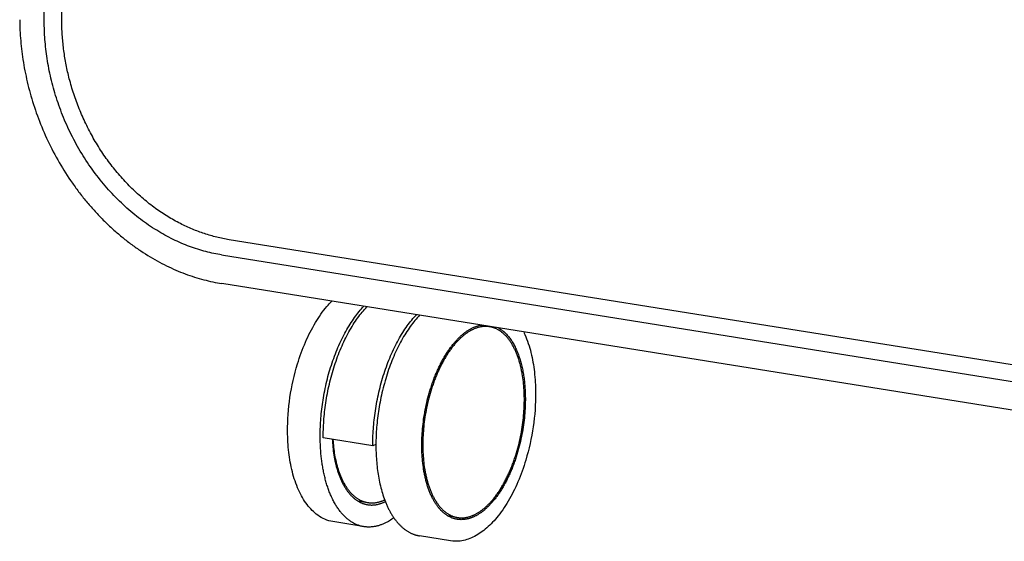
# Model space of a CAD drawing. Extents: x 11880 to 25577, y 6756 to 10446.
# Tile 38 of 87: x 23006 to 23246, y 7041 to 7168. Entities that reach past the tile are written whole.
import ezdxf

# ---------------------------------------------------------------- set-up
doc = ezdxf.new("R2010")
doc.units = 0
doc.header["$MEASUREMENT"] = 0
doc.layers.add('HAIRLINE', color=178, linetype='CONTINUOUS')

msp = doc.modelspace()

# ---------------------------------------------------------------- linework, layer by layer
at = {"layer": 'HAIRLINE', "color": 254}
for p, q in [((23016.27, 7167.86), (23012.21, 7673.94)), ((23011.99, 7167.56), (23011.3, 7252.99)), ((23356.99, 7066.94), (23057.11, 7114.82)), ((23055.27, 7111.09), (23355.21, 7063.13)), ((23355.24, 7056.02), (23055.33, 7104.12)), ((23118.36, 7093.95), (23120.43, 7093.62)), ((23092.18, 7064.49), (23080.09, 7066.46)), ((23092.94, 7064.85), (23092.18, 7064.49)), ((23090.78, 7050.64), (23088.63, 7050.99)), ((23112.67, 7047.06), (23110.53, 7047.41)), ((23089.74, 7044.83), (23082.43, 7046.03)), ((23111.1, 7041.33), (23103.54, 7042.57))]:
    msp.add_line(p, q, dxfattribs=at)
for points in [[(23005.99, 7168.5), (23006, 7167.87), (23006.01, 7167.24), (23006.03, 7166.6), (23006.06, 7165.97), (23006.09, 7165.33), (23006.13, 7164.68), (23006.18, 7164.03), (23006.23, 7163.38), (23006.29, 7162.73), (23006.35, 7162.07), (23006.42, 7161.41), (23006.5, 7160.75), (23006.59, 7160.08), (23006.68, 7159.42), (23006.78, 7158.75), (23006.89, 7158.07), (23007, 7157.4), (23007.12, 7156.72), (23007.25, 7156.05), (23007.38, 7155.37), (23007.53, 7154.69), (23007.68, 7154), (23007.83, 7153.32), (23008, 7152.63), (23008.17, 7151.95), (23008.35, 7151.26), (23008.54, 7150.57), (23008.73, 7149.89), (23008.93, 7149.2), (23009.14, 7148.51), (23009.36, 7147.82), (23009.58, 7147.13), (23009.81, 7146.45), (23010.05, 7145.76), (23010.3, 7145.07), (23010.55, 7144.39), (23010.82, 7143.7), (23011.09, 7143.02), (23011.36, 7142.34), (23011.65, 7141.65), (23011.94, 7140.98), (23012.24, 7140.3), (23012.55, 7139.62), (23012.86, 7138.95), (23013.18, 7138.28), (23013.51, 7137.61), (23013.85, 7136.95), (23014.19, 7136.28), (23014.54, 7135.63), (23014.9, 7134.97), (23015.26, 7134.32), (23015.63, 7133.67), (23016.01, 7133.02), (23016.4, 7132.38), (23016.79, 7131.75), (23017.19, 7131.11), (23017.59, 7130.49), (23018, 7129.86), (23018.42, 7129.25), (23018.63, 7128.94), (23018.84, 7128.63), (23019.06, 7128.33), (23019.27, 7128.02), (23019.49, 7127.72), (23019.71, 7127.42), (23019.93, 7127.12), (23020.15, 7126.82), (23020.38, 7126.53), (23020.6, 7126.23), (23020.83, 7125.94), (23021.05, 7125.64), (23021.28, 7125.35), (23021.51, 7125.06), (23021.75, 7124.78), (23021.98, 7124.49), (23022.21, 7124.21), (23022.45, 7123.92), (23022.69, 7123.64), (23022.93, 7123.36), (23023.17, 7123.08), (23023.41, 7122.81), (23023.65, 7122.53), (23023.89, 7122.26), (23024.14, 7121.99), (23024.38, 7121.72), (23024.63, 7121.45), (23024.88, 7121.18), (23025.13, 7120.92), (23025.38, 7120.65), (23025.63, 7120.39), (23025.88, 7120.13), (23026.14, 7119.87), (23026.39, 7119.62), (23026.65, 7119.36), (23026.91, 7119.11), (23027.16, 7118.86), (23027.42, 7118.61), (23027.68, 7118.36), (23027.94, 7118.12), (23028.21, 7117.88), (23028.47, 7117.64), (23028.73, 7117.4), (23029, 7117.16), (23029.26, 7116.92), (23029.53, 7116.69), (23029.8, 7116.46), (23030.07, 7116.23), (23030.33, 7116), (23030.6, 7115.78), (23030.88, 7115.55), (23031.15, 7115.33), (23031.42, 7115.11), (23031.69, 7114.89), (23031.96, 7114.68), (23032.24, 7114.47), (23032.51, 7114.25), (23032.79, 7114.05), (23033.07, 7113.84), (23033.34, 7113.63), (23033.62, 7113.43), (23033.9, 7113.23), (23034.18, 7113.03), (23034.45, 7112.83), (23034.73, 7112.64), (23035.01, 7112.45), (23035.29, 7112.26), (23035.57, 7112.07), (23036.14, 7111.7), (23036.7, 7111.34), (23037.27, 7110.98), (23037.83, 7110.64), (23038.4, 7110.3), (23038.97, 7109.97), (23039.54, 7109.65), (23040.11, 7109.34), (23040.68, 7109.04), (23041.26, 7108.75), (23041.83, 7108.46), (23042.4, 7108.19), (23042.97, 7107.92), (23043.55, 7107.66), (23044.12, 7107.41), (23044.69, 7107.17), (23045.26, 7106.93), (23045.83, 7106.71), (23046.4, 7106.49), (23046.97, 7106.28), (23047.54, 7106.08), (23048.11, 7105.89), (23048.67, 7105.71), (23049.24, 7105.53), (23049.8, 7105.36), (23050.36, 7105.2), (23050.92, 7105.05), (23051.48, 7104.91), (23052.03, 7104.77), (23052.59, 7104.64), (23053.14, 7104.52), (23053.69, 7104.41), (23054.24, 7104.3), (23054.78, 7104.21), (23055.33, 7104.12)], [(23055.27, 7111.09), (23054.8, 7111.17), (23054.32, 7111.26), (23053.84, 7111.35), (23053.36, 7111.45), (23052.87, 7111.55), (23052.39, 7111.67), (23051.9, 7111.79), (23051.41, 7111.91), (23050.92, 7112.04), (23050.43, 7112.18), (23049.93, 7112.33), (23049.44, 7112.48), (23048.94, 7112.65), (23048.44, 7112.81), (23047.94, 7112.99), (23047.45, 7113.17), (23046.95, 7113.36), (23046.45, 7113.56), (23045.94, 7113.76), (23045.44, 7113.98), (23044.94, 7114.2), (23044.44, 7114.42), (23043.94, 7114.66), (23043.44, 7114.9), (23042.93, 7115.15), (23042.43, 7115.41), (23041.93, 7115.67), (23041.43, 7115.94), (23040.93, 7116.22), (23040.43, 7116.51), (23039.93, 7116.81), (23039.43, 7117.11), (23038.94, 7117.42), (23038.44, 7117.73), (23037.95, 7118.06), (23037.46, 7118.39), (23036.97, 7118.73), (23036.48, 7119.08), (23035.99, 7119.43), (23035.51, 7119.79), (23035.02, 7120.16), (23034.54, 7120.54), (23034.06, 7120.92), (23033.59, 7121.31), (23033.12, 7121.71), (23032.65, 7122.11), (23032.18, 7122.52), (23031.72, 7122.94), (23031.25, 7123.37), (23030.8, 7123.8), (23030.34, 7124.23), (23029.89, 7124.68), (23029.45, 7125.13), (23029, 7125.59), (23028.56, 7126.05), (23028.13, 7126.52), (23027.7, 7126.99), (23027.27, 7127.48), (23026.85, 7127.96), (23026.43, 7128.45), (23026.02, 7128.95), (23025.61, 7129.46), (23025.21, 7129.97), (23024.81, 7130.48), (23024.42, 7131), (23024.03, 7131.52), (23023.65, 7132.05), (23023.27, 7132.59), (23022.9, 7133.12), (23022.53, 7133.67), (23022.17, 7134.21), (23021.82, 7134.76), (23021.47, 7135.32), (23021.12, 7135.88), (23020.78, 7136.44), (23020.45, 7137), (23020.13, 7137.57), (23019.81, 7138.14), (23019.49, 7138.72), (23019.19, 7139.3), (23018.89, 7139.88), (23018.59, 7140.46), (23018.3, 7141.05), (23018.02, 7141.64), (23017.74, 7142.23), (23017.48, 7142.82), (23017.21, 7143.41), (23016.96, 7144.01), (23016.71, 7144.61), (23016.46, 7145.2), (23016.23, 7145.8), (23016, 7146.4), (23015.77, 7147.01), (23015.56, 7147.61), (23015.35, 7148.21), (23015.14, 7148.81), (23014.95, 7149.42), (23014.76, 7150.02), (23014.57, 7150.63), (23014.4, 7151.23), (23014.23, 7151.83), (23014.06, 7152.44), (23013.9, 7153.04), (23013.75, 7153.64), (23013.61, 7154.24), (23013.47, 7154.84), (23013.34, 7155.44), (23013.22, 7156.04), (23013.1, 7156.63), (23012.98, 7157.23), (23012.88, 7157.82), (23012.78, 7158.41), (23012.69, 7159), (23012.6, 7159.59), (23012.52, 7160.18), (23012.44, 7160.76), (23012.37, 7161.34), (23012.31, 7161.92), (23012.25, 7162.5), (23012.2, 7163.07), (23012.16, 7163.64), (23012.12, 7164.21), (23012.08, 7164.77), (23012.05, 7165.34), (23012.03, 7165.9), (23012.01, 7166.45), (23012, 7167.01), (23011.99, 7167.56)], [(23057.11, 7114.82), (23056.73, 7114.88), (23056.35, 7114.95), (23055.97, 7115.02), (23055.59, 7115.09), (23055.22, 7115.17), (23054.84, 7115.25), (23054.46, 7115.34), (23054.08, 7115.43), (23053.71, 7115.53), (23053.33, 7115.62), (23052.95, 7115.73), (23052.58, 7115.83), (23052.2, 7115.94), (23051.83, 7116.05), (23051.46, 7116.17), (23051.08, 7116.29), (23050.71, 7116.42), (23050.34, 7116.55), (23049.97, 7116.68), (23049.6, 7116.82), (23049.23, 7116.96), (23048.86, 7117.1), (23048.49, 7117.25), (23048.13, 7117.4), (23047.76, 7117.55), (23047.4, 7117.71), (23047.03, 7117.87), (23046.67, 7118.04), (23046.31, 7118.21), (23045.94, 7118.38), (23045.58, 7118.56), (23045.23, 7118.74), (23044.83, 7118.95), (23044.43, 7119.15), (23044.04, 7119.37), (23043.65, 7119.58), (23043.26, 7119.8), (23042.87, 7120.03), (23042.49, 7120.26), (23042.11, 7120.49), (23041.73, 7120.72), (23041.35, 7120.96), (23040.97, 7121.2), (23040.6, 7121.45), (23040.23, 7121.7), (23039.86, 7121.95), (23039.5, 7122.21), (23039.13, 7122.47), (23038.76, 7122.75), (23038.38, 7123.03), (23038, 7123.31), (23037.63, 7123.6), (23037.26, 7123.89), (23036.9, 7124.19), (23036.53, 7124.49), (23036.17, 7124.79), (23035.81, 7125.09), (23035.46, 7125.4), (23035.11, 7125.71), (23034.76, 7126.03), (23034.41, 7126.35), (23034.07, 7126.67), (23033.73, 7127), (23033.39, 7127.32), (23033.05, 7127.66), (23032.71, 7128), (23032.37, 7128.35), (23032.04, 7128.7), (23031.71, 7129.05), (23031.38, 7129.4), (23031.06, 7129.76), (23030.74, 7130.12), (23030.42, 7130.48), (23030.1, 7130.85), (23029.79, 7131.21), (23029.49, 7131.59), (23029.18, 7131.96), (23028.88, 7132.33), (23028.58, 7132.71), (23028.29, 7133.09), (23027.99, 7133.48), (23027.7, 7133.88), (23027.41, 7134.27), (23027.12, 7134.67), (23026.84, 7135.07), (23026.56, 7135.47), (23026.29, 7135.88), (23026.01, 7136.29), (23025.74, 7136.7), (23025.48, 7137.11), (23025.22, 7137.53), (23024.96, 7137.94), (23024.7, 7138.36), (23024.45, 7138.78), (23024.2, 7139.2), (23023.96, 7139.63), (23023.72, 7140.06), (23023.48, 7140.49), (23023.24, 7140.93), (23023.01, 7141.37), (23022.78, 7141.8), (23022.56, 7142.25), (23022.34, 7142.69), (23022.12, 7143.13), (23021.91, 7143.58), (23021.7, 7144.03), (23021.49, 7144.48), (23021.29, 7144.93), (23021.09, 7145.38), (23020.9, 7145.84), (23020.71, 7146.3), (23020.52, 7146.75), (23020.34, 7147.2), (23020.16, 7147.65), (23019.99, 7148.1), (23019.82, 7148.56), (23019.66, 7149.01), (23019.5, 7149.47), (23019.34, 7149.93), (23019.19, 7150.38), (23019.04, 7150.84), (23018.89, 7151.31), (23018.75, 7151.77), (23018.61, 7152.23), (23018.48, 7152.7), (23018.35, 7153.16), (23018.22, 7153.63), (23018.1, 7154.09), (23017.99, 7154.51), (23017.89, 7154.94), (23017.79, 7155.36), (23017.69, 7155.78), (23017.59, 7156.21), (23017.5, 7156.63), (23017.41, 7157.06), (23017.33, 7157.48), (23017.25, 7157.91), (23017.17, 7158.34), (23017.09, 7158.77), (23017.02, 7159.2), (23016.95, 7159.63), (23016.89, 7160.06), (23016.82, 7160.49), (23016.76, 7160.92), (23016.71, 7161.35), (23016.66, 7161.78), (23016.61, 7162.22), (23016.56, 7162.65), (23016.52, 7163.08), (23016.48, 7163.52), (23016.44, 7163.95), (23016.41, 7164.38), (23016.38, 7164.82), (23016.36, 7165.25), (23016.33, 7165.69), (23016.31, 7166.12), (23016.3, 7166.55), (23016.29, 7166.99), (23016.28, 7167.42), (23016.27, 7167.86)], [(23097.31, 7046.96), (23097.05, 7046.77), (23096.79, 7046.59), (23096.52, 7046.41), (23096.24, 7046.24), (23095.97, 7046.08), (23095.69, 7045.93), (23095.4, 7045.78), (23095.12, 7045.63), (23094.94, 7045.56), (23094.77, 7045.48), (23094.6, 7045.41), (23094.42, 7045.34), (23094.25, 7045.27), (23094.07, 7045.21), (23093.9, 7045.15), (23093.72, 7045.09), (23093.54, 7045.04), (23093.36, 7044.99), (23093.18, 7044.94), (23093.01, 7044.9), (23092.83, 7044.86), (23092.65, 7044.83), (23092.47, 7044.8), (23092.28, 7044.77), (23092.1, 7044.75), (23091.92, 7044.73), (23091.74, 7044.72), (23091.56, 7044.71), (23091.38, 7044.7), (23091.19, 7044.7), (23091.01, 7044.7), (23090.83, 7044.71), (23090.65, 7044.72), (23090.47, 7044.73), (23090.28, 7044.75), (23090.1, 7044.78), (23089.92, 7044.8), (23089.74, 7044.84), (23089.56, 7044.87), (23089.38, 7044.92), (23089.2, 7044.96), (23089.02, 7045.01), (23088.84, 7045.07), (23088.66, 7045.13), (23088.48, 7045.2), (23088.3, 7045.27), (23088.13, 7045.34), (23087.95, 7045.42), (23087.77, 7045.5), (23087.6, 7045.59), (23087.43, 7045.69), (23087.25, 7045.78), (23087.08, 7045.89), (23086.91, 7045.99), (23086.74, 7046.11), (23086.57, 7046.22), (23086.4, 7046.35), (23086.24, 7046.47), (23086.07, 7046.6), (23085.91, 7046.74), (23085.74, 7046.88), (23085.58, 7047.02), (23085.42, 7047.17), (23085.26, 7047.33), (23085.11, 7047.49), (23084.95, 7047.65), (23084.8, 7047.82), (23084.64, 7047.99), (23084.49, 7048.17), (23084.34, 7048.35), (23084.2, 7048.53), (23084.05, 7048.72), (23083.91, 7048.92), (23083.77, 7049.11), (23083.63, 7049.32), (23083.49, 7049.52), (23083.35, 7049.73), (23083.22, 7049.95), (23083.09, 7050.16), (23082.96, 7050.39), (23082.83, 7050.61), (23082.7, 7050.84), (23082.58, 7051.07), (23082.46, 7051.31), (23082.34, 7051.55), (23082.22, 7051.79), (23082.1, 7052.04), (23081.99, 7052.29), (23081.88, 7052.54), (23081.77, 7052.8), (23081.67, 7053.06), (23081.56, 7053.32), (23081.46, 7053.59), (23081.36, 7053.86), (23081.27, 7054.13), (23081.17, 7054.4), (23081.08, 7054.68), (23080.99, 7054.96), (23080.91, 7055.24), (23080.82, 7055.52), (23080.74, 7055.81), (23080.66, 7056.1), (23080.58, 7056.39), (23080.51, 7056.68), (23080.43, 7056.97), (23080.36, 7057.27), (23080.3, 7057.57), (23080.23, 7057.86), (23080.17, 7058.17), (23080.11, 7058.47), (23080.05, 7058.77), (23079.99, 7059.08), (23079.94, 7059.38), (23079.89, 7059.69), (23079.84, 7060), (23079.79, 7060.31), (23079.75, 7060.62), (23079.71, 7060.93), (23079.67, 7061.24), (23079.63, 7061.55), (23079.6, 7061.87), (23079.57, 7062.18), (23079.53, 7062.5), (23079.51, 7062.81), (23079.48, 7063.12), (23079.46, 7063.44), (23079.44, 7063.75), (23079.42, 7064.07), (23079.4, 7064.38), (23079.38, 7064.7), (23079.37, 7065.01), (23079.36, 7065.33), (23079.34, 7065.96), (23079.33, 7066.58), (23079.33, 7067.08), (23079.34, 7067.59), (23079.35, 7068.1), (23079.36, 7068.61), (23079.38, 7069.13), (23079.4, 7069.66), (23079.43, 7070.19), (23079.47, 7070.72), (23079.51, 7071.26), (23079.55, 7071.8), (23079.61, 7072.35), (23079.66, 7072.9), (23079.73, 7073.46), (23079.8, 7074.01), (23079.87, 7074.57), (23079.95, 7075.14), (23080.04, 7075.7), (23080.13, 7076.27), (23080.23, 7076.84), (23080.34, 7077.41), (23080.45, 7077.98), (23080.56, 7078.55), (23080.69, 7079.12), (23080.82, 7079.69), (23080.95, 7080.26), (23081.09, 7080.83), (23081.24, 7081.4), (23081.4, 7081.97), (23081.56, 7082.54), (23081.72, 7083.1), (23081.89, 7083.66), (23082.07, 7084.22), (23082.25, 7084.77), (23082.44, 7085.32), (23082.63, 7085.87), (23082.83, 7086.41), (23083.04, 7086.95), (23083.25, 7087.48), (23083.46, 7088.01), (23083.68, 7088.53), (23083.9, 7089.04), (23084.13, 7089.55), (23084.37, 7090.05), (23084.6, 7090.55), (23084.84, 7091.03), (23085.09, 7091.51), (23085.34, 7091.98), (23085.59, 7092.45), (23085.85, 7092.9), (23086.11, 7093.35), (23086.37, 7093.78), (23086.64, 7094.21), (23086.91, 7094.63), (23087.18, 7095.03), (23087.45, 7095.43), (23087.73, 7095.82), (23088, 7096.2), (23088.28, 7096.57), (23088.56, 7096.93), (23088.84, 7097.27), (23089.13, 7097.61), (23089.41, 7097.94), (23089.7, 7098.25), (23089.98, 7098.56)], [(23080.09, 7066.46), (23080.09, 7066.96), (23080.09, 7067.46), (23080.1, 7067.97), (23080.11, 7068.49), (23080.13, 7069.01), (23080.16, 7069.53), (23080.19, 7070.06), (23080.22, 7070.6), (23080.26, 7071.14), (23080.31, 7071.68), (23080.36, 7072.23), (23080.42, 7072.78), (23080.48, 7073.33), (23080.55, 7073.89), (23080.63, 7074.45), (23080.71, 7075.01), (23080.79, 7075.58), (23080.89, 7076.15), (23080.99, 7076.72), (23081.09, 7077.29), (23081.2, 7077.86), (23081.32, 7078.43), (23081.44, 7079), (23081.57, 7079.57), (23081.71, 7080.14), (23081.85, 7080.71), (23082, 7081.28), (23082.15, 7081.85), (23082.31, 7082.41), (23082.48, 7082.98), (23082.65, 7083.54), (23082.82, 7084.1), (23083.01, 7084.65), (23083.2, 7085.2), (23083.39, 7085.75), (23083.59, 7086.29), (23083.79, 7086.83), (23084, 7087.36), (23084.22, 7087.89), (23084.44, 7088.41), (23084.66, 7088.92), (23084.89, 7089.43), (23085.12, 7089.93), (23085.36, 7090.43), (23085.6, 7090.91), (23085.85, 7091.39), (23086.09, 7091.86), (23086.35, 7092.32), (23086.6, 7092.78), (23086.86, 7093.22), (23087.13, 7093.66), (23087.39, 7094.09), (23087.66, 7094.51), (23087.93, 7094.91), (23088.2, 7095.31), (23088.48, 7095.7), (23088.76, 7096.08), (23089.04, 7096.45), (23089.32, 7096.81), (23089.6, 7097.15), (23089.88, 7097.49), (23090.17, 7097.82), (23090.45, 7098.13), (23090.74, 7098.44)], [(23092.18, 7064.49), (23092.18, 7064.99), (23092.18, 7065.5), (23092.19, 7066.01), (23092.21, 7066.52), (23092.22, 7067.05), (23092.25, 7067.57), (23092.28, 7068.1), (23092.31, 7068.64), (23092.35, 7069.18), (23092.4, 7069.72), (23092.45, 7070.27), (23092.51, 7070.82), (23092.57, 7071.37), (23092.64, 7071.93), (23092.72, 7072.49), (23092.8, 7073.06), (23092.88, 7073.62), (23092.98, 7074.19), (23093.08, 7074.76), (23093.18, 7075.33), (23093.29, 7075.9), (23093.41, 7076.47), (23093.53, 7077.04), (23093.66, 7077.62), (23093.8, 7078.19), (23093.94, 7078.76), (23094.09, 7079.33), (23094.24, 7079.9), (23094.4, 7080.46), (23094.57, 7081.03), (23094.74, 7081.59), (23094.91, 7082.15), (23095.1, 7082.7), (23095.28, 7083.25), (23095.48, 7083.8), (23095.68, 7084.34), (23095.88, 7084.88), (23096.09, 7085.41), (23096.3, 7085.94), (23096.52, 7086.46), (23096.75, 7086.98), (23096.97, 7087.48), (23097.21, 7087.99), (23097.44, 7088.48), (23097.69, 7088.97), (23097.93, 7089.45), (23098.18, 7089.92), (23098.43, 7090.38), (23098.69, 7090.84), (23098.95, 7091.28), (23099.21, 7091.72), (23099.48, 7092.15), (23099.74, 7092.56), (23100.01, 7092.97), (23100.29, 7093.37), (23100.56, 7093.76), (23100.84, 7094.14), (23101.12, 7094.51), (23101.4, 7094.87), (23101.68, 7095.21), (23101.96, 7095.55), (23102.25, 7095.88), (23102.53, 7096.19), (23102.82, 7096.5)], [(23103.57, 7096.38), (23103.29, 7096.07), (23103, 7095.76), (23102.72, 7095.43), (23102.44, 7095.09), (23102.15, 7094.75), (23101.87, 7094.39), (23101.59, 7094.02), (23101.32, 7093.64), (23101.04, 7093.25), (23100.77, 7092.85), (23100.5, 7092.44), (23100.23, 7092.02), (23099.97, 7091.6), (23099.7, 7091.16), (23099.44, 7090.71), (23099.19, 7090.26), (23098.94, 7089.8), (23098.69, 7089.32), (23098.44, 7088.85), (23098.2, 7088.36), (23097.96, 7087.86), (23097.73, 7087.36), (23097.5, 7086.85), (23097.28, 7086.34), (23097.06, 7085.82), (23096.85, 7085.29), (23096.64, 7084.76), (23096.43, 7084.22), (23096.23, 7083.68), (23096.04, 7083.13), (23095.85, 7082.58), (23095.67, 7082.02), (23095.49, 7081.46), (23095.32, 7080.9), (23095.16, 7080.34), (23095, 7079.77), (23094.84, 7079.21), (23094.7, 7078.64), (23094.55, 7078.06), (23094.42, 7077.49), (23094.29, 7076.92), (23094.17, 7076.35), (23094.05, 7075.78), (23093.94, 7075.21), (23093.83, 7074.64), (23093.73, 7074.07), (23093.64, 7073.5), (23093.55, 7072.93), (23093.47, 7072.37), (23093.4, 7071.81), (23093.33, 7071.25), (23093.27, 7070.7), (23093.21, 7070.15), (23093.16, 7069.6), (23093.11, 7069.05), (23093.07, 7068.51), (23093.03, 7067.98), (23093.01, 7067.45), (23092.98, 7066.92), (23092.96, 7066.4), (23092.95, 7065.89), (23092.94, 7065.38), (23092.94, 7064.87), (23092.94, 7064.37), (23092.94, 7063.89), (23092.95, 7063.4), (23092.97, 7062.91), (23092.99, 7062.42), (23093.01, 7061.93), (23093.04, 7061.45), (23093.08, 7060.96), (23093.12, 7060.47), (23093.17, 7059.98), (23093.22, 7059.49), (23093.27, 7059.01), (23093.33, 7058.53), (23093.4, 7058.04), (23093.48, 7057.57), (23093.55, 7057.09), (23093.64, 7056.61), (23093.73, 7056.14), (23093.82, 7055.68), (23093.93, 7055.21), (23094.03, 7054.75), (23094.15, 7054.3), (23094.27, 7053.85), (23094.39, 7053.4), (23094.52, 7052.96), (23094.66, 7052.53), (23094.8, 7052.1), (23094.95, 7051.67), (23095.1, 7051.26), (23095.26, 7050.85), (23095.42, 7050.45), (23095.51, 7050.25), (23095.59, 7050.05), (23095.68, 7049.86), (23095.77, 7049.67), (23095.86, 7049.48), (23095.95, 7049.29), (23096.04, 7049.1), (23096.14, 7048.92), (23096.23, 7048.74), (23096.33, 7048.56), (23096.43, 7048.38), (23096.52, 7048.2), (23096.62, 7048.03), (23096.73, 7047.86), (23096.83, 7047.69), (23096.93, 7047.53), (23097.04, 7047.36), (23097.14, 7047.2), (23097.25, 7047.04), (23097.36, 7046.89), (23097.47, 7046.73), (23097.58, 7046.58), (23097.69, 7046.43), (23097.8, 7046.29), (23097.92, 7046.14), (23098.03, 7046), (23098.15, 7045.86), (23098.27, 7045.73), (23098.38, 7045.59), (23098.5, 7045.46), (23098.62, 7045.34), (23098.74, 7045.21), (23098.87, 7045.09), (23098.99, 7044.97), (23099.11, 7044.85), (23099.24, 7044.74), (23099.36, 7044.63), (23099.49, 7044.52), (23099.62, 7044.41), (23099.74, 7044.31), (23099.87, 7044.21), (23100, 7044.11), (23100.13, 7044.02), (23100.26, 7043.93), (23100.39, 7043.84), (23100.52, 7043.75), (23100.66, 7043.67), (23100.79, 7043.59), (23100.92, 7043.51), (23101.06, 7043.44), (23101.19, 7043.36), (23101.33, 7043.29), (23101.46, 7043.23), (23101.6, 7043.16), (23101.74, 7043.1), (23101.87, 7043.05), (23102.01, 7042.99), (23102.15, 7042.94), (23102.29, 7042.89), (23102.42, 7042.84), (23102.56, 7042.8), (23102.7, 7042.76), (23102.84, 7042.72), (23102.98, 7042.69), (23103.12, 7042.65), (23103.26, 7042.62), (23103.4, 7042.6), (23103.54, 7042.57)], [(23129.41, 7076.22), (23129.41, 7075.71), (23129.4, 7075.19), (23129.39, 7074.67), (23129.37, 7074.13), (23129.34, 7073.59), (23129.31, 7073.05), (23129.27, 7072.5), (23129.22, 7071.94), (23129.17, 7071.38), (23129.11, 7070.81), (23129.04, 7070.24), (23128.96, 7069.67), (23128.88, 7069.09), (23128.79, 7068.51), (23128.69, 7067.93), (23128.58, 7067.34), (23128.46, 7066.76), (23128.34, 7066.17), (23128.21, 7065.59), (23128.07, 7065), (23127.92, 7064.42), (23127.77, 7063.83), (23127.61, 7063.25), (23127.52, 7062.96), (23127.44, 7062.68), (23127.35, 7062.39), (23127.26, 7062.1), (23127.17, 7061.82), (23127.08, 7061.53), (23126.98, 7061.25), (23126.89, 7060.97), (23126.79, 7060.68), (23126.69, 7060.4), (23126.59, 7060.13), (23126.48, 7059.85), (23126.38, 7059.57), (23126.27, 7059.3), (23126.16, 7059.03), (23126.05, 7058.76), (23125.94, 7058.49), (23125.83, 7058.23), (23125.71, 7057.96), (23125.6, 7057.7), (23125.48, 7057.44), (23125.36, 7057.18), (23125.24, 7056.93), (23125.12, 7056.68), (23125, 7056.42), (23124.87, 7056.18), (23124.75, 7055.93), (23124.62, 7055.69), (23124.49, 7055.45), (23124.36, 7055.21), (23124.23, 7054.97), (23124.1, 7054.74), (23123.97, 7054.51), (23123.83, 7054.29), (23123.7, 7054.06), (23123.57, 7053.84), (23123.43, 7053.62), (23123.29, 7053.41), (23123.15, 7053.2), (23123.01, 7052.99), (23122.88, 7052.78), (23122.74, 7052.58), (23122.59, 7052.38), (23122.45, 7052.19), (23122.31, 7052), (23122.17, 7051.81), (23122.02, 7051.62), (23121.88, 7051.44), (23121.74, 7051.26), (23121.59, 7051.08), (23121.45, 7050.91), (23121.3, 7050.74), (23121.16, 7050.58), (23121.01, 7050.41), (23120.86, 7050.26), (23120.72, 7050.1), (23120.57, 7049.95), (23120.42, 7049.8), (23120.28, 7049.66), (23120.13, 7049.52), (23119.98, 7049.38), (23119.84, 7049.24), (23119.69, 7049.11), (23119.54, 7048.98), (23119.4, 7048.86), (23119.25, 7048.74), (23119.11, 7048.62), (23118.96, 7048.51), (23118.81, 7048.4), (23118.67, 7048.29), (23118.52, 7048.19), (23118.38, 7048.09), (23118.24, 7047.99), (23118.09, 7047.9), (23117.95, 7047.81), (23117.81, 7047.72), (23117.66, 7047.64), (23117.52, 7047.56), (23117.38, 7047.48), (23117.24, 7047.41), (23117.1, 7047.34), (23116.96, 7047.27), (23116.82, 7047.2), (23116.68, 7047.14), (23116.54, 7047.08), (23116.39, 7047.02), (23116.25, 7046.97), (23116.11, 7046.92), (23115.97, 7046.87), (23115.82, 7046.82), (23115.68, 7046.78), (23115.53, 7046.74), (23115.39, 7046.7), (23115.24, 7046.67), (23115.1, 7046.64), (23114.95, 7046.61), (23114.8, 7046.59), (23114.66, 7046.56), (23114.51, 7046.55), (23114.36, 7046.53), (23114.21, 7046.52), (23114.07, 7046.51), (23113.92, 7046.51), (23113.77, 7046.5), (23113.62, 7046.51), (23113.47, 7046.51), (23113.33, 7046.52), (23113.18, 7046.53), (23113.03, 7046.55), (23112.88, 7046.57), (23112.73, 7046.59), (23112.59, 7046.62), (23112.44, 7046.65), (23112.29, 7046.68), (23112.15, 7046.72), (23112, 7046.76), (23111.85, 7046.81), (23111.71, 7046.86), (23111.56, 7046.91), (23111.42, 7046.97), (23111.28, 7047.03), (23111.13, 7047.09), (23110.99, 7047.16), (23110.85, 7047.24), (23110.71, 7047.31), (23110.57, 7047.39), (23110.43, 7047.48), (23110.29, 7047.56), (23110.15, 7047.66), (23110.01, 7047.75), (23109.88, 7047.85), (23109.74, 7047.95), (23109.61, 7048.06), (23109.47, 7048.17), (23109.34, 7048.29), (23109.21, 7048.4), (23109.08, 7048.53), (23108.95, 7048.65), (23108.82, 7048.78), (23108.7, 7048.92), (23108.57, 7049.05), (23108.45, 7049.19), (23108.32, 7049.34), (23108.2, 7049.48), (23108.08, 7049.64), (23107.97, 7049.79), (23107.85, 7049.95), (23107.73, 7050.11), (23107.62, 7050.27), (23107.51, 7050.44), (23107.4, 7050.61), (23107.29, 7050.79), (23107.18, 7050.97), (23107.08, 7051.15), (23106.97, 7051.33), (23106.87, 7051.52), (23106.77, 7051.71), (23106.67, 7051.9), (23106.57, 7052.1), (23106.48, 7052.3), (23106.38, 7052.5), (23106.29, 7052.7), (23106.2, 7052.91), (23106.12, 7053.12), (23106.03, 7053.33), (23105.95, 7053.55), (23105.86, 7053.76), (23105.78, 7053.98), (23105.7, 7054.2), (23105.63, 7054.43), (23105.55, 7054.65), (23105.48, 7054.88), (23105.41, 7055.11), (23105.34, 7055.34), (23105.28, 7055.57), (23105.21, 7055.81), (23105.15, 7056.05), (23105.09, 7056.28), (23105.03, 7056.52), (23104.97, 7056.77), (23104.92, 7057.01), (23104.86, 7057.25), (23104.81, 7057.5), (23104.76, 7057.75), (23104.72, 7057.99), (23104.67, 7058.24), (23104.63, 7058.49), (23104.59, 7058.74), (23104.51, 7059.25), (23104.44, 7059.75), (23104.38, 7060.26), (23104.32, 7060.78), (23104.28, 7061.29), (23104.24, 7061.8), (23104.2, 7062.32), (23104.18, 7062.83), (23104.16, 7063.34), (23104.14, 7063.86), (23104.14, 7064.37), (23104.14, 7064.88), (23104.14, 7065.4), (23104.15, 7065.93), (23104.17, 7066.47), (23104.2, 7067.01), (23104.23, 7067.56), (23104.27, 7068.11), (23104.32, 7068.67), (23104.37, 7069.24), (23104.44, 7069.8), (23104.51, 7070.38), (23104.58, 7070.95), (23104.67, 7071.53), (23104.76, 7072.12), (23104.86, 7072.7), (23104.97, 7073.29), (23105.09, 7073.88), (23105.21, 7074.47), (23105.34, 7075.05), (23105.48, 7075.64), (23105.63, 7076.23), (23105.78, 7076.81), (23105.86, 7077.11), (23105.95, 7077.4), (23106.03, 7077.69), (23106.12, 7077.98), (23106.21, 7078.27), (23106.3, 7078.55), (23106.39, 7078.84), (23106.48, 7079.13), (23106.58, 7079.41), (23106.67, 7079.69), (23106.77, 7079.98), (23106.87, 7080.26), (23106.98, 7080.53), (23107.08, 7080.81), (23107.19, 7081.09), (23107.29, 7081.36), (23107.4, 7081.63), (23107.51, 7081.9), (23107.63, 7082.17), (23107.74, 7082.44), (23107.86, 7082.7), (23107.97, 7082.97), (23108.09, 7083.23), (23108.21, 7083.48), (23108.33, 7083.74), (23108.45, 7083.99), (23108.58, 7084.24), (23108.7, 7084.49), (23108.83, 7084.74), (23108.96, 7084.98), (23109.09, 7085.22), (23109.22, 7085.46), (23109.35, 7085.69), (23109.48, 7085.93), (23109.61, 7086.16), (23109.75, 7086.38), (23109.88, 7086.61), (23110.02, 7086.83), (23110.15, 7087.04), (23110.29, 7087.26), (23110.43, 7087.47), (23110.57, 7087.68), (23110.71, 7087.88), (23110.85, 7088.09), (23110.99, 7088.28), (23111.14, 7088.48), (23111.28, 7088.67), (23111.42, 7088.86), (23111.57, 7089.04), (23111.71, 7089.23), (23111.85, 7089.41), (23112, 7089.58), (23112.15, 7089.75), (23112.29, 7089.92), (23112.44, 7090.09), (23112.58, 7090.25), (23112.73, 7090.4), (23112.88, 7090.56), (23113.02, 7090.71), (23113.17, 7090.86), (23113.32, 7091), (23113.47, 7091.14), (23113.61, 7091.28), (23113.76, 7091.41), (23113.91, 7091.54), (23114.05, 7091.67), (23114.2, 7091.79), (23114.35, 7091.91), (23114.49, 7092.03), (23114.64, 7092.14), (23114.79, 7092.25), (23114.93, 7092.35), (23115.08, 7092.46), (23115.22, 7092.56), (23115.37, 7092.65), (23115.51, 7092.74), (23115.65, 7092.83), (23115.8, 7092.92), (23115.94, 7093), (23116.08, 7093.08), (23116.22, 7093.16), (23116.36, 7093.23), (23116.5, 7093.3), (23116.64, 7093.37), (23116.87, 7093.47), (23117.1, 7093.56), (23117.33, 7093.65), (23117.56, 7093.73), (23117.8, 7093.81), (23118.04, 7093.87), (23118.28, 7093.93), (23118.52, 7093.98)], [(23122.85, 7093.29), (23123.03, 7093.18), (23123.22, 7093.07), (23123.4, 7092.94), (23123.58, 7092.82), (23123.77, 7092.68), (23123.94, 7092.54), (23124.12, 7092.39), (23124.3, 7092.24), (23124.47, 7092.07), (23124.64, 7091.91), (23124.81, 7091.73), (23124.97, 7091.55), (23125.14, 7091.36), (23125.3, 7091.17), (23125.46, 7090.97), (23125.62, 7090.76), (23125.77, 7090.55), (23125.92, 7090.33), (23126.07, 7090.11), (23126.22, 7089.88), (23126.36, 7089.64), (23126.5, 7089.4), (23126.64, 7089.15), (23126.77, 7088.9), (23126.9, 7088.65), (23127.03, 7088.38), (23127.15, 7088.12), (23127.27, 7087.85), (23127.39, 7087.57), (23127.51, 7087.29), (23127.62, 7087), (23127.73, 7086.71), (23127.83, 7086.42), (23127.93, 7086.12), (23128.03, 7085.82), (23128.12, 7085.52), (23128.22, 7085.21), (23128.3, 7084.9), (23128.39, 7084.59), (23128.47, 7084.27), (23128.54, 7083.95), (23128.62, 7083.63), (23128.69, 7083.31), (23128.76, 7082.98), (23128.82, 7082.65), (23128.88, 7082.32), (23128.94, 7081.99), (23128.99, 7081.65), (23129.04, 7081.32), (23129.09, 7080.98), (23129.13, 7080.65), (23129.17, 7080.31), (23129.2, 7079.97), (23129.24, 7079.63), (23129.27, 7079.29), (23129.3, 7078.95), (23129.32, 7078.61), (23129.34, 7078.26), (23129.36, 7077.92), (23129.37, 7077.58), (23129.39, 7077.24), (23129.4, 7076.9), (23129.4, 7076.56), (23129.41, 7076.22)], [(23082.27, 7066.11), (23082.3, 7065.62), (23082.34, 7065.14), (23082.38, 7064.65), (23082.42, 7064.17), (23082.48, 7063.69), (23082.54, 7063.21), (23082.61, 7062.73), (23082.68, 7062.25), (23082.76, 7061.78), (23082.85, 7061.31), (23082.94, 7060.85), (23083.04, 7060.39), (23083.1, 7060.16), (23083.15, 7059.93), (23083.21, 7059.71), (23083.27, 7059.48), (23083.33, 7059.26), (23083.39, 7059.04), (23083.46, 7058.82), (23083.52, 7058.6), (23083.59, 7058.39), (23083.66, 7058.17), (23083.73, 7057.96), (23083.8, 7057.75), (23083.88, 7057.54), (23083.95, 7057.34), (23084.03, 7057.13), (23084.11, 7056.93), (23084.19, 7056.73), (23084.27, 7056.53), (23084.36, 7056.33), (23084.44, 7056.14), (23084.53, 7055.95), (23084.62, 7055.76), (23084.71, 7055.58), (23084.81, 7055.39), (23084.9, 7055.21), (23085, 7055.03), (23085.09, 7054.86), (23085.19, 7054.68), (23085.29, 7054.51), (23085.39, 7054.35), (23085.5, 7054.18), (23085.6, 7054.02), (23085.71, 7053.86), (23085.82, 7053.7), (23085.92, 7053.55), (23086.03, 7053.4), (23086.15, 7053.26), (23086.26, 7053.11), (23086.37, 7052.97), (23086.49, 7052.83), (23086.61, 7052.7), (23086.72, 7052.57), (23086.84, 7052.44), (23086.96, 7052.32), (23087.08, 7052.2), (23087.21, 7052.08), (23087.33, 7051.96), (23087.45, 7051.85), (23087.58, 7051.74), (23087.71, 7051.64), (23087.83, 7051.54), (23087.96, 7051.44), (23088.09, 7051.35), (23088.22, 7051.25), (23088.35, 7051.17), (23088.48, 7051.08), (23088.61, 7051), (23088.75, 7050.93), (23088.88, 7050.85), (23089.02, 7050.78), (23089.15, 7050.71), (23089.29, 7050.65), (23089.42, 7050.59), (23089.56, 7050.53), (23089.69, 7050.48), (23089.83, 7050.43), (23089.97, 7050.39), (23090.11, 7050.34), (23090.25, 7050.3), (23090.39, 7050.27), (23090.52, 7050.23), (23090.66, 7050.2), (23090.8, 7050.18), (23090.94, 7050.15), (23091.08, 7050.13), (23091.22, 7050.12), (23091.36, 7050.1), (23091.5, 7050.09), (23091.64, 7050.09), (23091.78, 7050.08), (23091.92, 7050.08), (23092.06, 7050.08), (23092.2, 7050.09), (23092.34, 7050.1), (23092.48, 7050.11), (23092.62, 7050.12), (23092.76, 7050.14), (23092.9, 7050.16), (23093.04, 7050.18), (23093.18, 7050.21), (23093.32, 7050.24), (23093.46, 7050.27), (23093.59, 7050.3), (23093.73, 7050.34), (23093.87, 7050.38), (23094, 7050.42), (23094.14, 7050.46), (23094.28, 7050.51), (23094.41, 7050.56), (23094.55, 7050.61), (23094.68, 7050.67), (23094.81, 7050.72), (23094.95, 7050.78), (23095.08, 7050.84), (23095.23, 7050.92)], [(23095.09, 7051.28), (23094.95, 7051.22), (23094.82, 7051.16), (23094.69, 7051.1), (23094.56, 7051.05), (23094.42, 7051), (23094.29, 7050.95), (23094.16, 7050.91), (23094.03, 7050.86), (23093.89, 7050.82), (23093.76, 7050.79), (23093.63, 7050.75), (23093.49, 7050.72), (23093.36, 7050.69), (23093.22, 7050.66), (23093.09, 7050.63), (23092.95, 7050.61), (23092.82, 7050.59), (23092.68, 7050.57), (23092.55, 7050.56), (23092.41, 7050.55), (23092.27, 7050.54), (23092.14, 7050.53), (23092, 7050.53), (23091.86, 7050.53), (23091.73, 7050.53), (23091.59, 7050.54), (23091.45, 7050.55), (23091.32, 7050.56), (23091.18, 7050.58), (23091.04, 7050.6), (23090.91, 7050.62), (23090.77, 7050.64), (23090.63, 7050.67), (23090.5, 7050.7), (23090.36, 7050.74), (23090.23, 7050.78), (23090.09, 7050.82), (23089.96, 7050.86), (23089.83, 7050.91), (23089.69, 7050.96), (23089.56, 7051.02), (23089.43, 7051.07), (23089.29, 7051.13), (23089.16, 7051.2), (23089.03, 7051.27), (23088.9, 7051.34), (23088.77, 7051.41), (23088.64, 7051.49), (23088.51, 7051.57), (23088.39, 7051.66), (23088.26, 7051.74), (23088.13, 7051.83), (23088.01, 7051.93), (23087.88, 7052.03), (23087.76, 7052.13), (23087.64, 7052.23), (23087.52, 7052.34), (23087.39, 7052.45), (23087.28, 7052.56), (23087.16, 7052.68), (23087.04, 7052.8), (23086.92, 7052.92), (23086.81, 7053.05), (23086.69, 7053.18), (23086.58, 7053.31), (23086.47, 7053.45), (23086.36, 7053.59), (23086.25, 7053.73), (23086.14, 7053.87), (23086.03, 7054.02), (23085.93, 7054.17), (23085.82, 7054.33), (23085.72, 7054.48), (23085.62, 7054.64), (23085.52, 7054.8), (23085.42, 7054.97), (23085.32, 7055.14), (23085.23, 7055.31), (23085.13, 7055.48), (23085.04, 7055.65), (23084.95, 7055.83), (23084.86, 7056.01), (23084.77, 7056.19), (23084.69, 7056.38), (23084.6, 7056.57), (23084.52, 7056.76), (23084.44, 7056.95), (23084.36, 7057.14), (23084.28, 7057.34), (23084.2, 7057.54), (23084.13, 7057.74), (23084.05, 7057.94), (23083.98, 7058.14), (23083.91, 7058.35), (23083.84, 7058.56), (23083.78, 7058.77), (23083.71, 7058.98), (23083.65, 7059.19), (23083.59, 7059.41), (23083.53, 7059.62), (23083.47, 7059.84), (23083.41, 7060.06), (23083.3, 7060.5), (23083.2, 7060.95), (23083.11, 7061.4), (23083.02, 7061.85), (23082.94, 7062.31), (23082.86, 7062.78), (23082.79, 7063.24), (23082.73, 7063.71), (23082.68, 7064.18), (23082.63, 7064.65), (23082.59, 7065.12), (23082.55, 7065.59), (23082.52, 7066.06)]]:
    msp.add_lwpolyline(points, dxfattribs=at)
for points in [[(23082.43, 7046.03, -0.115055), (23078.74, 7047.59, -0.076075), (23076.13, 7050.17, -0.056716), (23074.05, 7053.76, -0.043074), (23072.54, 7058.2, -0.032099), (23071.69, 7062.9, -0.027614), (23071.37, 7068.02, -0.074669), (23073.79, 7084.5, -0.028444), (23075.75, 7089.84, -0.03266), (23078.17, 7094.58, -0.039971), (23080.97, 7098.53, -0.018411), (23082.14, 7099.82)], [(23129.01, 7092.3, -0.007573), (23129.29, 7091.69, -0.042538), (23130.77, 7087.26, -0.031705), (23131.61, 7082.57, -0.027287), (23131.91, 7077.47, -0.07382), (23129.52, 7061.05, -0.028114), (23127.59, 7055.72, -0.032275), (23125.19, 7050.98, -0.039501), (23122.42, 7047, -0.046818), (23119.6, 7044.16, -0.061532), (23116.6, 7042.22, -0.079544), (23113.51, 7041.3, -0.072342), (23111.1, 7041.33)]]:
    msp.add_lwpolyline(points, format="xyb", dxfattribs=at)
msp.add_lwpolyline([(23129.17, 7076.11), (23129.16, 7076.61), (23129.15, 7077.11), (23129.13, 7077.61), (23129.11, 7078.12), (23129.07, 7078.62), (23129.03, 7079.12), (23128.99, 7079.62), (23128.94, 7080.12), (23128.88, 7080.62), (23128.81, 7081.12), (23128.73, 7081.61), (23128.65, 7082.1), (23128.61, 7082.34), (23128.56, 7082.58), (23128.51, 7082.83), (23128.46, 7083.07), (23128.41, 7083.3), (23128.36, 7083.54), (23128.3, 7083.78), (23128.25, 7084.01), (23128.19, 7084.25), (23128.13, 7084.48), (23128.06, 7084.71), (23128, 7084.94), (23127.93, 7085.16), (23127.86, 7085.39), (23127.79, 7085.61), (23127.72, 7085.83), (23127.65, 7086.05), (23127.57, 7086.27), (23127.49, 7086.48), (23127.41, 7086.7), (23127.33, 7086.91), (23127.25, 7087.11), (23127.16, 7087.32), (23127.07, 7087.52), (23126.99, 7087.72), (23126.89, 7087.92), (23126.8, 7088.11), (23126.71, 7088.31), (23126.61, 7088.5), (23126.51, 7088.68), (23126.41, 7088.87), (23126.31, 7089.05), (23126.21, 7089.23), (23126.11, 7089.4), (23126, 7089.57), (23125.89, 7089.74), (23125.78, 7089.91), (23125.67, 7090.07), (23125.56, 7090.23), (23125.45, 7090.38), (23125.33, 7090.54), (23125.21, 7090.69), (23125.1, 7090.83), (23124.98, 7090.97), (23124.86, 7091.11), (23124.73, 7091.25), (23124.61, 7091.38), (23124.49, 7091.51), (23124.36, 7091.63), (23124.23, 7091.75), (23124.1, 7091.87), (23123.98, 7091.98), (23123.85, 7092.09), (23123.71, 7092.2), (23123.58, 7092.3), (23123.45, 7092.4), (23123.31, 7092.49), (23123.18, 7092.58), (23123.04, 7092.67), (23122.91, 7092.75), (23122.77, 7092.83), (23122.63, 7092.91), (23122.49, 7092.98), (23122.35, 7093.05), (23122.21, 7093.11), (23122.07, 7093.18), (23121.93, 7093.23), (23121.79, 7093.29), (23121.65, 7093.34), (23121.51, 7093.38), (23121.36, 7093.42), (23121.22, 7093.46), (23121.08, 7093.5), (23120.93, 7093.53), (23120.79, 7093.56), (23120.64, 7093.58), (23120.5, 7093.6), (23120.35, 7093.62), (23120.21, 7093.63), (23120.06, 7093.64), (23119.92, 7093.65), (23119.77, 7093.65), (23119.63, 7093.65), (23119.48, 7093.65), (23119.34, 7093.64), (23119.19, 7093.63), (23119.05, 7093.62), (23118.91, 7093.6), (23118.76, 7093.58), (23118.62, 7093.56), (23118.47, 7093.53), (23118.33, 7093.5), (23118.19, 7093.47), (23118.05, 7093.44), (23117.9, 7093.4), (23117.76, 7093.36), (23117.62, 7093.31), (23117.48, 7093.27), (23117.34, 7093.22), (23117.2, 7093.16), (23117.06, 7093.11), (23116.92, 7093.05), (23116.79, 7092.99), (23116.65, 7092.93), (23116.51, 7092.86), (23116.37, 7092.8), (23116.23, 7092.73), (23116.1, 7092.65), (23115.96, 7092.57), (23115.82, 7092.49), (23115.67, 7092.41), (23115.53, 7092.32), (23115.39, 7092.23), (23115.25, 7092.14), (23115.11, 7092.04), (23114.97, 7091.94), (23114.82, 7091.83), (23114.68, 7091.73), (23114.54, 7091.62), (23114.39, 7091.5), (23114.25, 7091.39), (23114.11, 7091.26), (23113.96, 7091.14), (23113.82, 7091.01), (23113.67, 7090.88), (23113.53, 7090.75), (23113.38, 7090.61), (23113.24, 7090.47), (23113.1, 7090.32), (23112.95, 7090.18), (23112.81, 7090.02), (23112.66, 7089.87), (23112.52, 7089.71), (23112.38, 7089.55), (23112.23, 7089.38), (23112.09, 7089.22), (23111.95, 7089.04), (23111.81, 7088.87), (23111.66, 7088.69), (23111.52, 7088.51), (23111.38, 7088.32), (23111.24, 7088.14), (23111.1, 7087.94), (23110.96, 7087.75), (23110.83, 7087.55), (23110.69, 7087.35), (23110.55, 7087.15), (23110.42, 7086.94), (23110.28, 7086.73), (23110.15, 7086.51), (23110.01, 7086.3), (23109.88, 7086.08), (23109.75, 7085.86), (23109.62, 7085.63), (23109.49, 7085.4), (23109.36, 7085.17), (23109.23, 7084.94), (23109.1, 7084.7), (23108.98, 7084.47), (23108.86, 7084.22), (23108.73, 7083.98), (23108.61, 7083.73), (23108.49, 7083.49), (23108.37, 7083.23), (23108.26, 7082.98), (23108.14, 7082.73), (23108.02, 7082.47), (23107.91, 7082.21), (23107.8, 7081.95), (23107.69, 7081.68), (23107.58, 7081.42), (23107.47, 7081.15), (23107.37, 7080.88), (23107.26, 7080.61), (23107.16, 7080.34), (23107.06, 7080.07), (23106.96, 7079.79), (23106.87, 7079.52), (23106.77, 7079.24), (23106.68, 7078.96), (23106.58, 7078.68), (23106.49, 7078.4), (23106.41, 7078.12), (23106.32, 7077.83), (23106.15, 7077.26), (23105.99, 7076.69), (23105.84, 7076.12), (23105.7, 7075.54), (23105.56, 7074.96), (23105.43, 7074.39), (23105.31, 7073.81), (23105.19, 7073.23), (23105.09, 7072.66), (23104.99, 7072.08), (23104.9, 7071.51), (23104.81, 7070.94), (23104.74, 7070.38), (23104.67, 7069.81), (23104.61, 7069.26), (23104.56, 7068.7), (23104.51, 7068.15), (23104.47, 7067.61), (23104.44, 7067.07), (23104.41, 7066.54), (23104.39, 7066.02), (23104.38, 7065.5), (23104.38, 7064.98), (23104.38, 7064.48), (23104.38, 7063.98), (23104.4, 7063.48), (23104.42, 7062.97), (23104.44, 7062.47), (23104.47, 7061.96), (23104.51, 7061.46), (23104.56, 7060.96), (23104.61, 7060.45), (23104.67, 7059.95), (23104.74, 7059.46), (23104.82, 7058.96), (23104.86, 7058.72), (23104.9, 7058.47), (23104.94, 7058.23), (23104.99, 7057.98), (23105.04, 7057.74), (23105.09, 7057.5), (23105.14, 7057.26), (23105.2, 7057.02), (23105.25, 7056.79), (23105.31, 7056.55), (23105.37, 7056.32), (23105.43, 7056.08), (23105.49, 7055.85), (23105.56, 7055.62), (23105.63, 7055.4), (23105.7, 7055.17), (23105.77, 7054.95), (23105.84, 7054.73), (23105.91, 7054.51), (23105.99, 7054.29), (23106.07, 7054.08), (23106.15, 7053.86), (23106.23, 7053.65), (23106.32, 7053.44), (23106.4, 7053.24), (23106.49, 7053.04), (23106.58, 7052.84), (23106.67, 7052.64), (23106.77, 7052.44), (23106.86, 7052.25), (23106.96, 7052.06), (23107.06, 7051.88), (23107.16, 7051.69), (23107.26, 7051.51), (23107.36, 7051.33), (23107.47, 7051.16), (23107.57, 7050.99), (23107.68, 7050.82), (23107.79, 7050.65), (23107.9, 7050.49), (23108.02, 7050.33), (23108.13, 7050.18), (23108.25, 7050.03), (23108.37, 7049.88), (23108.48, 7049.73), (23108.6, 7049.59), (23108.73, 7049.45), (23108.85, 7049.32), (23108.97, 7049.19), (23109.1, 7049.06), (23109.22, 7048.94), (23109.35, 7048.82), (23109.48, 7048.7), (23109.61, 7048.59), (23109.74, 7048.48), (23109.87, 7048.38), (23110.01, 7048.27), (23110.14, 7048.18), (23110.27, 7048.08), (23110.41, 7047.99), (23110.55, 7047.91), (23110.68, 7047.82), (23110.82, 7047.75), (23110.96, 7047.67), (23111.1, 7047.6), (23111.24, 7047.53), (23111.38, 7047.47), (23111.52, 7047.41), (23111.66, 7047.35), (23111.81, 7047.3), (23111.95, 7047.25), (23112.09, 7047.21), (23112.23, 7047.17), (23112.38, 7047.13), (23112.52, 7047.1), (23112.67, 7047.07), (23112.81, 7047.04), (23112.96, 7047.02), (23113.1, 7047), (23113.25, 7046.98), (23113.39, 7046.97), (23113.54, 7046.96), (23113.68, 7046.95), (23113.83, 7046.95), (23113.97, 7046.95), (23114.12, 7046.96), (23114.26, 7046.97), (23114.41, 7046.98), (23114.55, 7046.99), (23114.7, 7047.01), (23114.84, 7047.03), (23114.98, 7047.06), (23115.13, 7047.08), (23115.27, 7047.12), (23115.41, 7047.15), (23115.56, 7047.19), (23115.7, 7047.22), (23115.84, 7047.27), (23115.98, 7047.31), (23116.12, 7047.36), (23116.26, 7047.41), (23116.4, 7047.46), (23116.54, 7047.52), (23116.68, 7047.58), (23116.82, 7047.64), (23116.95, 7047.7), (23117.09, 7047.77), (23117.23, 7047.84), (23117.37, 7047.91), (23117.51, 7047.99), (23117.65, 7048.07), (23117.79, 7048.15), (23117.93, 7048.23), (23118.07, 7048.32), (23118.21, 7048.41), (23118.35, 7048.51), (23118.49, 7048.61), (23118.63, 7048.71), (23118.78, 7048.81), (23118.92, 7048.92), (23119.06, 7049.03), (23119.21, 7049.15), (23119.35, 7049.27), (23119.49, 7049.39), (23119.64, 7049.51), (23119.78, 7049.64), (23119.92, 7049.77), (23120.07, 7049.91), (23120.21, 7050.05), (23120.36, 7050.19), (23120.5, 7050.33), (23120.64, 7050.48), (23120.79, 7050.63), (23120.93, 7050.79), (23121.07, 7050.95), (23121.22, 7051.11), (23121.36, 7051.28), (23121.5, 7051.45), (23121.64, 7051.62), (23121.78, 7051.79), (23121.93, 7051.97), (23122.07, 7052.16), (23122.21, 7052.34), (23122.35, 7052.53), (23122.48, 7052.72), (23122.62, 7052.92), (23122.76, 7053.11), (23122.9, 7053.32), (23123.03, 7053.52), (23123.17, 7053.73), (23123.3, 7053.94), (23123.44, 7054.15), (23123.57, 7054.37), (23123.7, 7054.59), (23123.83, 7054.81), (23123.96, 7055.04), (23124.09, 7055.26), (23124.22, 7055.49), (23124.35, 7055.73), (23124.47, 7055.96), (23124.6, 7056.2), (23124.72, 7056.44), (23124.84, 7056.69), (23124.96, 7056.93), (23125.08, 7057.18), (23125.2, 7057.43), (23125.32, 7057.68), (23125.43, 7057.94), (23125.55, 7058.2), (23125.66, 7058.45), (23125.77, 7058.71), (23125.88, 7058.98), (23125.99, 7059.24), (23126.09, 7059.51), (23126.2, 7059.78), (23126.3, 7060.05), (23126.4, 7060.32), (23126.5, 7060.59), (23126.6, 7060.87), (23126.7, 7061.14), (23126.79, 7061.42), (23126.88, 7061.7), (23126.98, 7061.98), (23127.07, 7062.26), (23127.24, 7062.82), (23127.4, 7063.39), (23127.56, 7063.96), (23127.71, 7064.53), (23127.86, 7065.1), (23127.99, 7065.68), (23128.12, 7066.25), (23128.24, 7066.83), (23128.36, 7067.4), (23128.46, 7067.97), (23128.56, 7068.54), (23128.65, 7069.11), (23128.73, 7069.68), (23128.81, 7070.24), (23128.88, 7070.8), (23128.94, 7071.36), (23128.99, 7071.91), (23129.04, 7072.46), (23129.07, 7073), (23129.11, 7073.53), (23129.13, 7074.06), (23129.15, 7074.58), (23129.16, 7075.1), (23129.17, 7075.61)], close=True, dxfattribs=at)

doc.saveas('drawing.dxf')
